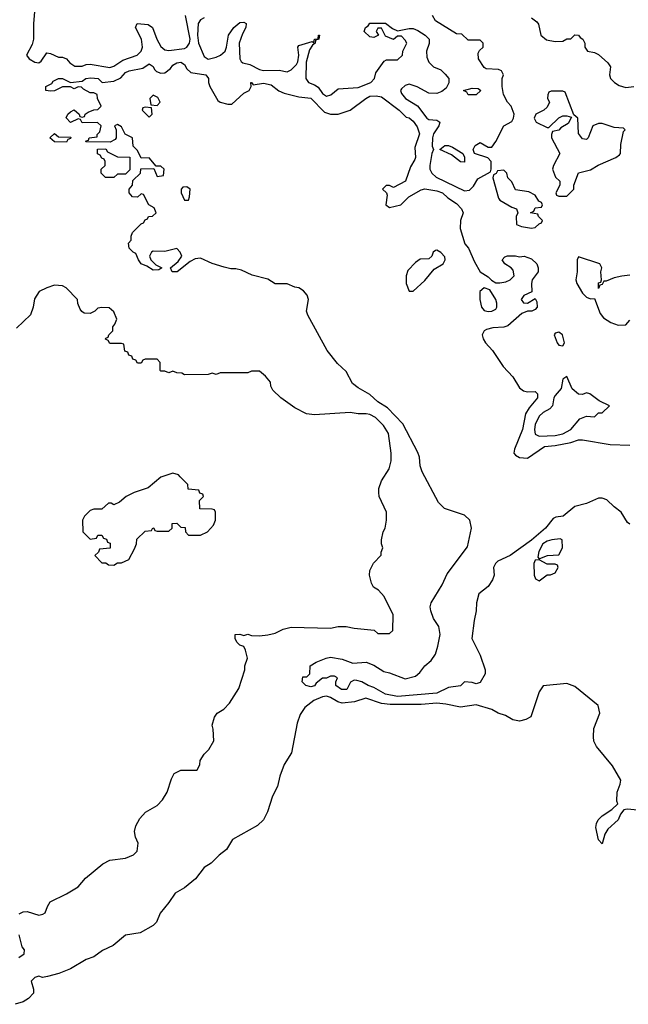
# Model space of a CAD drawing. Header units: inches. Extents: x 2380249 to 2585472, y 382747 to 546448.
# Tile 34 of 256: x 2415353 to 2418442, y 461933 to 466929. Entities that reach past the tile are written whole.
import ezdxf

# ---------------------------------------------------------------- set-up
doc = ezdxf.new("R2010")
doc.units = ezdxf.units.IN
doc.header["$MEASUREMENT"] = 0
doc.layers.add('C4416', color=7, linetype='Continuous')

msp = doc.modelspace()

# ---------------------------------------------------------------- linework, layer by layer
at = {"layer": 'C4416', "color": 4}
for points, elevation in [([(2415430.4, 466990), (2415423.1, 466910), (2415423, 466830), (2415416.4, 466803.6), (2415387.2, 466750), (2415400.7, 466730), (2415430, 466714), (2415450, 466711), (2415461.2, 466718.8), (2415490, 466761), (2415510, 466757.3), (2415550, 466739.1), (2415570, 466738.8), (2415590, 466731.3), (2415606.8, 466710), (2415632.8, 466692.8), (2415670, 466693), (2415690, 466701.6), (2415710, 466703.7), (2415810, 466686.7), (2415830, 466693), (2415875.8, 466724.2), (2415949.2, 466750), (2415969.6, 466770), (2415976.3, 466790), (2415971.6, 466830), (2415940.9, 466890), (2415949.5, 466910.5), (2416004.7, 466904.7), (2416027.3, 466890), (2416048.4, 466830), (2416070, 466793.4), (2416090, 466775.5), (2416110, 466772.2), (2416190, 466782.6), (2416202, 466790), (2416215.1, 466810), (2416218, 466830), (2416194, 466950)], 56), ([(2416290, 466938), (2416270, 466928.7), (2416258.8, 466910), (2416255.5, 466850), (2416260.5, 466810), (2416290, 466742.8), (2416310, 466728.2), (2416350, 466738.4), (2416372.7, 466750), (2416395.1, 466770), (2416402.9, 466790), (2416413.2, 466850), (2416439, 466890), (2416470, 466914.8), (2416490, 466916), (2416502, 466910), (2416501, 466890), (2416483, 466857), (2416467.3, 466810), (2416470.6, 466730.6), (2416476.8, 466716.8), (2416484.7, 466710), (2416521.1, 466701.1), (2416570, 466675.8), (2416590, 466672.2), (2416670, 466673.4), (2416710, 466664), (2416730, 466674), (2416757.6, 466702.4), (2416764.5, 466715.5), (2416769.4, 466750), (2416765.2, 466790), (2416770, 466798), (2416838, 466818), (2416846, 466814), (2416848.7, 466830), (2416867.3, 466832.7), (2416868.7, 466850), (2416874, 466850), (2416872, 466830), (2416854, 466826), (2416852, 466810), (2416839.6, 466800.4), (2416824.5, 466775.5), (2416807.1, 466712.9), (2416804.7, 466630), (2416818, 466610), (2416850, 466599.1), (2416867.2, 466587.2), (2416890, 466554.8), (2416910, 466540.5), (2416931.7, 466548.3), (2416970, 466578.8), (2417070, 466584.9), (2417135.3, 466610), (2417153.2, 466630), (2417160.2, 466659.8), (2417202, 466718), (2417214.6, 466725.4), (2417270, 466726), (2417295.3, 466750), (2417298, 466770), (2417318, 466810), (2417310, 466826), (2417290, 466846), (2417270, 466846), (2417250, 466828), (2417210, 466846), (2417190, 466886), (2417170, 466886), (2417162, 466870), (2417174, 466850), (2417150, 466838), (2417130, 466842), (2417102, 466870), (2417108.7, 466890), (2417122, 466898), (2417130, 466911.3), (2417210, 466911), (2417244.7, 466884.7), (2417270, 466872), (2417330, 466884.7), (2417350, 466884.7), (2417374.4, 466874.4), (2417410.8, 466850.8), (2417431, 466830), (2417430.9, 466809.1), (2417418, 466770), (2417419.6, 466739.6), (2417430, 466714), (2417454, 466690), (2417490, 466674), (2417512.7, 466652.7), (2417531.6, 466631.6), (2417531.6, 466608.4), (2417518, 466582), (2417495.3, 466564.7), (2417470, 466554), (2417430, 466556), (2417370, 466588.7), (2417330, 466602), (2417310, 466595.3), (2417290, 466578), (2417286, 466570), (2417290, 466554), (2417311.3, 466530), (2417372.7, 466492.7), (2417418.8, 466430), (2417430, 466423), (2417470, 466418.8), (2417484.7, 466410), (2417481, 466390), (2417453, 466350), (2417448.7, 466330), (2417447.1, 466287.1), (2417454, 466270), (2417444.7, 466250), (2417434.8, 466190), (2417434.8, 466170), (2417444, 466150), (2417466.8, 466130), (2417610, 466061), (2417636.5, 466063.5), (2417655.5, 466084.5), (2417678, 466122), (2417742, 466158), (2417746, 466170), (2417746, 466210), (2417728.4, 466228.4), (2417662, 466250), (2417654, 466270), (2417664, 466290), (2417690, 466306), (2417730, 466282), (2417750, 466282), (2417769.4, 466310.6), (2417809.4, 466390.6), (2417850, 466412), (2417859, 466430), (2417862, 466450), (2417848, 466490), (2417828.7, 466510), (2417808.7, 466550), (2417802, 466590), (2417802, 466630), (2417808, 466650), (2417798, 466670), (2417783.6, 466676.4), (2417720.4, 466680.4), (2417710, 466686), (2417682, 466730), (2417680.4, 466759.6), (2417687.3, 466772.7), (2417706, 466790), (2417706, 466810), (2417690, 466826), (2417630, 466826), (2417596.4, 466856.4), (2417570, 466858), (2417463.1, 466923.1), (2417448, 466950)], 56), ([(2417950, 466938), (2417978, 466918), (2417986.4, 466906.4), (2417998, 466850), (2418027.1, 466827.1), (2418070, 466818), (2418110, 466821), (2418130, 466831.3), (2418150, 466832), (2418170, 466852), (2418190, 466851), (2418198, 466838), (2418212, 466830), (2418222, 466810), (2418222, 466790), (2418234, 466770), (2418270, 466762), (2418290, 466752), (2418338, 466710), (2418351.3, 466690), (2418346, 466650), (2418351.3, 466630), (2418371.3, 466610), (2418395.9, 466595.9), (2418430, 466585.5), (2418470, 466590.6)], 56), ([(2418450, 464368.7), (2418437.2, 464377.2), (2418406, 464430), (2418370, 464457), (2418333, 464493), (2418310, 464502), (2418290, 464502), (2418230, 464474.5), (2418170, 464459.5), (2418111, 464410), (2418074.4, 464405.6), (2418061.1, 464398.9), (2418022.4, 464350), (2417950, 464287.6), (2417842.8, 464210), (2417778.9, 464181.1), (2417767.7, 464170), (2417758.4, 464150), (2417760.3, 464110), (2417753.1, 464086.9), (2417730, 464054), (2417683.8, 464016.2), (2417670.7, 463970), (2417670.6, 463930), (2417658.8, 463881.2), (2417648, 463790), (2417690, 463704.7), (2417714.8, 463630), (2417716, 463610), (2417690, 463566.6), (2417670, 463559.5), (2417650, 463566.6), (2417611.3, 463568.7), (2417590, 463548.7), (2417530, 463541.2), (2417470, 463512.7), (2417270, 463494.5), (2417210, 463507.6), (2417150, 463540.9), (2417122, 463550), (2417090, 463569), (2417063.6, 463576.4), (2417050, 463578), (2417031.6, 463568.4), (2417014, 463530), (2416986, 463530), (2416958, 463550), (2416958, 463570), (2416966, 463590), (2416950, 463598), (2416930, 463598), (2416910, 463588), (2416890, 463588), (2416858, 463562), (2416850, 463549), (2416830, 463544), (2416806, 463550), (2416786, 463570), (2416790, 463594), (2416810, 463594), (2416826, 463610), (2416828, 463650), (2416858, 463670), (2416908, 463690), (2416930, 463694), (2416990, 463684), (2417043.8, 463663.8), (2417112, 463670), (2417150, 463654), (2417201.7, 463621.7), (2417230, 463615.8), (2417310, 463584), (2417361.2, 463598.8), (2417383.2, 463616.8), (2417409, 463650), (2417442, 463678), (2417462.7, 463710), (2417476, 463750), (2417486.6, 463810), (2417480.9, 463850), (2417453.2, 463890), (2417439.3, 463930), (2417436, 463950), (2417440.7, 463970), (2417497.7, 464062.3), (2417523.3, 464116.7), (2417625.3, 464254.7), (2417645.6, 464350), (2417637, 464390), (2417610, 464415.1), (2417509.4, 464449.4), (2417479, 464479), (2417395.3, 464635.3), (2417386, 464666), (2417381.6, 464710), (2417372.9, 464732.9), (2417297.7, 464877.7), (2417220.4, 464960.4), (2417170, 464989.6), (2417130, 465027), (2417070, 465060.9), (2417042.4, 465082.4), (2417010, 465144), (2416965.3, 465185.3), (2416914, 465250), (2416815.1, 465430), (2416809.4, 465450), (2416819.3, 465510), (2416811.8, 465531.8), (2416793.6, 465553.6), (2416770, 465569.3), (2416750, 465572.7), (2416710, 465589.2), (2416650, 465589.2), (2416612.3, 465612.3), (2416533.6, 465633.6), (2416478.6, 465658.6), (2416450, 465665.2), (2416424.7, 465664.7), (2416390, 465674), (2416330, 465692.7), (2416270, 465719.3), (2416244, 465716), (2416218, 465702), (2416152, 465650), (2416126, 465650), (2416118, 465670), (2416157.2, 465702.8), (2416175.3, 465730), (2416168, 465750), (2416150, 465768), (2416090, 465753.2), (2416030, 465755.3), (2416022, 465750), (2416011.3, 465730), (2416018, 465710), (2416044.7, 465684.7), (2416074, 465670), (2416059.6, 465660.4), (2416030, 465658), (2415998.6, 465678.6), (2415969, 465690), (2415955.3, 465710), (2415943.1, 465743.1), (2415928.7, 465750), (2415909, 465770), (2415905.2, 465794.8), (2415918, 465810), (2415918, 465830), (2415926, 465850), (2415970, 465894), (2415982, 465898), (2415990, 465914), (2416002, 465918), (2416006, 465930), (2416027.3, 465932.7), (2416046, 465950), (2416034.6, 465974.6), (2416009.1, 465989.1), (2415982, 466042), (2415970, 466046), (2415951.3, 466028.7), (2415926, 466030), (2415908, 466050), (2415908, 466070), (2415926, 466090), (2415927.3, 466112.7), (2415966, 466150), (2415967.3, 466172.7), (2416034, 466174), (2416050, 466134), (2416082, 466138), (2416086, 466170), (2416070, 466186), (2416046, 466186), (2416010, 466228), (2415970, 466226), (2415950, 466266), (2415928, 466288), (2415926, 466330), (2415888, 466348), (2415870, 466386), (2415850, 466398), (2415834, 466390), (2415842, 466370), (2415842, 466330), (2415838, 466322), (2415812.7, 466307.3), (2415689.3, 466309.3), (2415690, 466314), (2415702, 466318), (2415706, 466330), (2415746, 466334), (2415746, 466346), (2415759, 466361), (2415766, 466390), (2415747.3, 466407.3), (2415670, 466406), (2415662, 466422), (2415650, 466426), (2415610, 466408), (2415588.9, 466431.1), (2415598, 466450), (2415610, 466462), (2415630, 466472), (2415654, 466450), (2415658, 466438), (2415670, 466434), (2415682, 466438), (2415686, 466450), (2415700.4, 466459.6), (2415730, 466472), (2415750, 466474), (2415766, 466490), (2415748, 466530), (2415746, 466550), (2415730, 466558), (2415710, 466558), (2415676.4, 466576.4), (2415667.3, 466587.3), (2415650, 466588), (2415630, 466578), (2415610, 466588), (2415570, 466588), (2415530, 466568), (2415510, 466566), (2415486, 466570), (2415486, 466590), (2415515.3, 466604.7), (2415523.1, 466616.9), (2415550, 466631), (2415570, 466630.8), (2415610, 466611), (2415670, 466618), (2415688, 466630), (2415714.4, 466634.4), (2415752, 466630), (2415771.3, 466611.3), (2415830, 466617.3), (2415866.6, 466633.4), (2415890, 466661), (2415908, 466670), (2415977.2, 466682.8), (2416010, 466704.7), (2416030, 466691.3), (2416036.3, 466676.3), (2416047.1, 466667.1), (2416070, 466657.3), (2416090, 466658.8), (2416118.4, 466681.6), (2416130, 466698), (2416150, 466710.8), (2416170, 466714), (2416190, 466702), (2416200.5, 466680.5), (2416222, 466662), (2416298, 466650), (2416311.3, 466630), (2416311, 466610), (2416317.3, 466590), (2416358.8, 466518.8), (2416370.7, 466510.7), (2416410, 466501), (2416430, 466501), (2416490, 466556), (2416518, 466570), (2416528, 466590), (2416526, 466610), (2416528.9, 466611.1), (2416538, 466598), (2416590, 466606.8), (2416630, 466598.8), (2416668.1, 466568.1), (2416695.8, 466555.8), (2416770, 466538.4), (2416830, 466530.4), (2416899.8, 466459.8), (2416930, 466450.6), (2416970, 466450.6), (2417030, 466470.7), (2417109.3, 466530), (2417130, 466540.5), (2417162.5, 466542.5), (2417190, 466537.3), (2417278.8, 466470), (2417314.4, 466434.4), (2417330, 466430.7), (2417350, 466414.8), (2417370, 466384.7), (2417382.8, 466350), (2417358.8, 466281.2), (2417362.4, 466230), (2417359.1, 466219.1), (2417337.3, 466182.7), (2417310.8, 466110), (2417250, 466078), (2417230, 466088), (2417212.7, 466087.3), (2417194, 466070), (2417214, 466050), (2417218, 466038), (2417211.3, 465990), (2417230, 465976), (2417288, 465990), (2417328, 466030), (2417390, 466065.5), (2417409.6, 466070.4), (2417470, 466060.4), (2417499.1, 466050), (2417525.7, 466025.7), (2417570, 465995.8), (2417595.8, 465970), (2417603.1, 465950), (2417590.3, 465910), (2417588.5, 465870), (2417612.7, 465792.7), (2417630.4, 465770), (2417660.9, 465700.9), (2417690.6, 465650.6), (2417730, 465624.7), (2417747.1, 465607.1), (2417770, 465594.8), (2417790, 465593.4), (2417820.1, 465599.9), (2417842, 465610), (2417862, 465630), (2417858, 465658), (2417848, 465670), (2417815.3, 465690), (2417802, 465710), (2417814.6, 465725.4), (2417829.2, 465730.8), (2417870, 465730.7), (2417890, 465726), (2417914, 465730), (2417950, 465716), (2417978, 465690), (2417984.7, 465670), (2417984.7, 465650), (2417954.8, 465610), (2417950.8, 465590), (2417952, 465548), (2417912, 465530), (2417898, 465510), (2417910, 465492), (2417930, 465491.3), (2417970, 465514), (2417978, 465498), (2417978.8, 465470), (2417970, 465459), (2417952, 465450), (2417930, 465449.5), (2417900.9, 465439.1), (2417830, 465375.6), (2417810, 465369.7), (2417754, 465366), (2417722.8, 465357.2), (2417711, 465350), (2417701, 465330), (2417704.9, 465310), (2417717.3, 465290), (2417753, 465250), (2417806.4, 465170), (2417856.3, 465116.3), (2417890, 465060.5), (2417910, 465045.5), (2417930, 465040.5), (2417970, 465042.8), (2417980.7, 465030), (2417981.6, 465010), (2417939.6, 464960.4), (2417920.3, 464930), (2417905.3, 464850), (2417864.9, 464750), (2417860.7, 464730), (2417870, 464718.8), (2417890, 464708.2), (2417930, 464703.8), (2418016.6, 464763.4), (2418070, 464768.9), (2418150, 464784.6), (2418190, 464797.1), (2418210, 464798), (2418350, 464774.4), (2418450, 464770.5)], 52), ([(2418450, 465633.2), (2418408.4, 465628.4), (2418370, 465619), (2418330, 465602), (2418318, 465602), (2418310, 465586), (2418298, 465582), (2418290, 465566), (2418290, 465594), (2418302, 465598), (2418306, 465610), (2418302, 465650), (2418308, 465670), (2418298, 465690), (2418190, 465726), (2418182, 465710), (2418182, 465650), (2418176, 465610), (2418180.7, 465590), (2418210, 465542), (2418230, 465522), (2418250, 465512), (2418270, 465514), (2418298.5, 465438.5), (2418315.9, 465415.9), (2418353.2, 465393.2), (2418390, 465378.8), (2418430, 465380.7), (2418450, 465404.7)], 56), ([(2415350, 462392), (2415370, 462402), (2415390, 462404.7), (2415450, 462386), (2415470, 462391.3), (2415482, 462398), (2415493.2, 462430), (2415507, 462453), (2415590, 462493.4), (2415649.2, 462530), (2415687.3, 462572.7), (2415774.2, 462645.8), (2415810, 462664.9), (2415890, 462674), (2415930, 462690.8), (2415949.2, 462710), (2415954, 462750), (2415941, 462781), (2415936.2, 462810), (2415941.7, 462838.3), (2415963.3, 462876.7), (2415991.2, 462908.8), (2416050, 462942), (2416077.2, 462970), (2416102, 463010), (2416123.1, 463076.9), (2416136.4, 463103.6), (2416170, 463122), (2416250, 463122), (2416254.6, 463125.4), (2416268, 463150), (2416269.1, 463170.9), (2416290, 463202), (2416313.6, 463226.4), (2416338, 463270), (2416335.3, 463330), (2416329, 463350), (2416342, 463390), (2416355.3, 463410), (2416389.3, 463430.7), (2416418.6, 463461.4), (2416464.7, 463535.3), (2416495.3, 463630), (2416495.3, 463650), (2416508.7, 463690), (2416499, 463730), (2416490, 463748), (2416470, 463755.3), (2416455.3, 463770), (2416446, 463790), (2416446, 463810), (2416470, 463812), (2416490, 463804.7), (2416510, 463811), (2416530, 463804.7), (2416570, 463802.8), (2416612.9, 463807.1), (2416650, 463816), (2416690, 463836), (2416730, 463846), (2416930, 463842), (2416970, 463851), (2417010, 463851), (2417050, 463841), (2417151.3, 463831.3), (2417170, 463814), (2417230, 463814), (2417246, 463830), (2417248, 463910), (2417203.1, 464003.1), (2417174.6, 464034.6), (2417148, 464050), (2417138, 464070), (2417128.7, 464110), (2417130, 464134), (2417149.1, 464170.9), (2417187.3, 464212.7), (2417187.3, 464227.3), (2417195.3, 464250), (2417188.9, 464268.9), (2417188.7, 464290), (2417198, 464330), (2417208, 464350), (2417215.3, 464390), (2417215.3, 464430), (2417178, 464510), (2417175.3, 464530), (2417175.3, 464550), (2417189, 464590), (2417228.7, 464650), (2417239, 464690), (2417239, 464730), (2417225.2, 464830), (2417199, 464870), (2417159, 464910), (2417130, 464926), (2417110.9, 464929.1), (2417070, 464929.2), (2417030, 464936), (2416850, 464924), (2416808, 464930), (2416750, 464959), (2416678, 465010), (2416638, 465050), (2416628, 465070), (2416626, 465090), (2416600.4, 465120.4), (2416570, 465146), (2416530, 465146), (2416510, 465138), (2416370, 465138), (2416350, 465128.7), (2416330, 465135.3), (2416308.9, 465128.9), (2416190, 465128), (2416176.4, 465136.4), (2416150, 465138), (2416130, 465146), (2416110, 465138), (2416090, 465146), (2416070, 465146), (2416066, 465150), (2416066, 465190), (2416050, 465206), (2415990, 465206), (2415978, 465202), (2415970, 465186), (2415950, 465186), (2415942, 465202), (2415927.3, 465207.3), (2415922, 465222), (2415907.3, 465227.3), (2415902, 465242), (2415887.3, 465247.3), (2415882, 465282), (2415870, 465286), (2415810, 465286), (2415802, 465302), (2415788.4, 465308.4), (2415790, 465314), (2415802, 465318), (2415806, 465330), (2415826, 465350), (2415826, 465370), (2415836.4, 465383.6), (2415846, 465410), (2415830, 465446), (2415807.3, 465467.3), (2415770, 465468), (2415750, 465466), (2415734, 465450), (2415710, 465438), (2415680.4, 465440.4), (2415668, 465448), (2415660.4, 465460.4), (2415648.4, 465488.4), (2415646, 465510), (2415588.4, 465568.4), (2415570, 465578), (2415530, 465582), (2415490, 465569), (2415452, 465550), (2415427.7, 465512.3), (2415420.7, 465470), (2415407.9, 465432.1), (2415336.8, 465363.2)], 56), ([(2418490, 462918), (2418436, 462924), (2418419.6, 462920.4), (2418402, 462898), (2418390.7, 462870), (2418338, 462822), (2418323.5, 462796.5), (2418310, 462748), (2418290, 462768), (2418277.2, 462830), (2418281.2, 462850), (2418289.2, 462870), (2418309, 462890), (2418358.6, 462921.4), (2418388, 462950), (2418384, 462964), (2418386, 463010), (2418401.2, 463050), (2418404, 463070), (2418362.5, 463142.5), (2418280.7, 463240.7), (2418267.6, 463267.6), (2418264.5, 463290), (2418267.5, 463332.5), (2418297, 463410), (2418289.2, 463450), (2418170, 463546.6), (2418130, 463560.9), (2418010, 463548.7), (2417990, 463518), (2417947.3, 463392.7), (2417922.5, 463377.5), (2417890.5, 463369.5), (2417855.8, 463375.8), (2417818.3, 463398.3), (2417782, 463410), (2417750, 463429.2), (2417670, 463453.2), (2417590, 463440.7), (2417516.4, 463456.4), (2417470, 463460.9), (2417390, 463455), (2417233.9, 463453.9), (2417190, 463458.7), (2417110, 463486.3), (2417052, 463468), (2416990, 463462), (2416967.5, 463467.5), (2416930, 463489.7), (2416910, 463496.4), (2416890, 463493.7), (2416846, 463474), (2416800.7, 463439.3), (2416775.9, 463404.1), (2416760.9, 463359.1), (2416732.3, 463210), (2416695.9, 463150), (2416673.4, 463090), (2416661.3, 463038.7), (2416635.8, 462990), (2416610.4, 462910), (2416590.3, 462869.7), (2416559.6, 462840.4), (2416433, 462770), (2416402, 462718), (2416364.9, 462690), (2416325.5, 462650), (2416290, 462627), (2416246, 462570), (2416190, 462523.6), (2416142.3, 462497.7), (2416110.2, 462449.8), (2416065.1, 462394.9), (2416047.7, 462350), (2416030, 462332.3), (2415963.9, 462296.1), (2415890, 462284), (2415828.1, 462231.9), (2415773.7, 462206.3), (2415730, 462174), (2415690, 462161.2), (2415610, 462113.2), (2415552, 462090), (2415494, 462074), (2415469.2, 462069.2), (2415450, 462075.3), (2415430, 462068.7), (2415411.3, 462050), (2415422.8, 462010), (2415422.8, 461990), (2415397.6, 461962.4), (2415370, 461946.6), (2415330, 461933.2)], 56), ([(2415349.2, 462170.8), (2415375.3, 462190), (2415378, 462210), (2415365.6, 462225.6), (2415350, 462286)], 56)]:
    msp.add_lwpolyline(points, dxfattribs=dict(at, elevation=elevation))
for points, elevation in [([(2417670, 466548), (2417628.4, 466548.4), (2417622, 466562), (2417606, 466570), (2417650, 466582), (2417679.6, 466579.6), (2417694, 466570)], 56), ([(2416030, 466546), (2416014, 466530), (2416018, 466498), (2416050, 466494), (2416066, 466510), (2416054.6, 466534.6)], 52), ([(2418110, 466566), (2418050, 466566), (2418038, 466562), (2418032.7, 466547.3), (2418032, 466530), (2418042, 466510), (2418030, 466486), (2418014, 466470), (2417972, 466450), (2417964.7, 466430), (2417974, 466410), (2418030, 466382), (2418038, 466382), (2418088.9, 466431.1), (2418110, 466442), (2418130, 466442), (2418154, 466434), (2418136.9, 466403.1), (2418099.6, 466380.4), (2418090, 466368), (2418058, 466362), (2418052.7, 466347.3), (2418052, 466330), (2418094, 466250), (2418062, 466190), (2418058, 466170), (2418072, 466130), (2418094, 466110), (2418094, 466090), (2418074, 466050), (2418078, 466038), (2418090, 466034), (2418130, 466034), (2418166, 466070), (2418166, 466090), (2418188.7, 466151.3), (2418250, 466166.8), (2418289.4, 466190.6), (2418378, 466230), (2418396.5, 466243.5), (2418402, 466250), (2418404.7, 466295.3), (2418418, 466362), (2418426, 466370), (2418418, 466378), (2418370, 466382), (2418310, 466402), (2418290, 466402), (2418262, 466390), (2418238, 466330), (2418230, 466322), (2418210, 466324), (2418188.7, 466351.3), (2418186, 466430), (2418166, 466446), (2418122, 466562)], 56), ([(2415990, 466486), (2415978, 466482), (2415974, 466470), (2416010, 466434), (2416026, 466450), (2416022, 466482)], 52), ([(2415590, 466308), (2415528.9, 466308.9), (2415506, 466330), (2415530, 466351.3), (2415550, 466334), (2415612.7, 466332.7), (2415610, 466326), (2415598, 466322)], 52), ([(2415830, 466128), (2415788.4, 466128.4), (2415766, 466150), (2415766, 466170), (2415786, 466190), (2415786, 466210), (2415782, 466222), (2415770, 466226), (2415762, 466242), (2415748.4, 466248.4), (2415747.3, 466272.7), (2415790, 466274), (2415798, 466258), (2415850, 466234), (2415912, 466232), (2415912.7, 466167.3), (2415890, 466146), (2415850, 466146)], 52), ([(2417610, 466206), (2417590, 466208.7), (2417544, 466244), (2417486, 466270), (2417510, 466291), (2417530, 466291.3), (2417550, 466282), (2417602, 466250), (2417611.1, 466231.1)], 56), ([(2417810, 466166), (2417778, 466162), (2417772, 466148), (2417758, 466142), (2417754, 466126), (2417783.6, 466023.6), (2417790, 466014), (2417850, 465978), (2417874, 465970), (2417882, 465950), (2417872, 465930), (2417874, 465890), (2417899.6, 465879.6), (2417950, 465872), (2417970, 465874), (2417990, 465894), (2418002, 465898), (2418006, 465910), (2417986, 465930), (2417982, 465942), (2417946, 465950), (2417962, 465958), (2417970, 465974), (2418002, 465978), (2418006, 465990), (2418002, 466002), (2417988, 466008), (2417970, 466038), (2417936.4, 466056.4), (2417870, 466066), (2417850, 466106), (2417830, 466126), (2417826, 466150)], 56), ([(2416200.4, 466080.4), (2416181, 466079), (2416172, 466070), (2416172, 466050), (2416190, 466014), (2416210, 466014), (2416215.3, 466030), (2416218, 466070)], 52), ([(2417470, 465759), (2417462.8, 465757.2), (2417452, 465750), (2417444.7, 465730), (2417430, 465715.3), (2417385.5, 465714.5), (2417362, 465698), (2417323.4, 465656.6), (2417314.8, 465630), (2417314.8, 465590), (2417330, 465552), (2417350, 465551.3), (2417410, 465606), (2417456, 465664), (2417502, 465690), (2417513.2, 465710), (2417510, 465726), (2417490, 465748.7)], 52), ([(2417710, 465569.3), (2417687.7, 465550), (2417688, 465510), (2417696.3, 465470), (2417710, 465454), (2417730, 465448.2), (2417750, 465450.7), (2417770, 465461), (2417775.1, 465470), (2417774.5, 465490), (2417769.4, 465510), (2417738.9, 465558.9)], 52), ([(2418090, 465344), (2418070, 465338), (2418066, 465330), (2418081, 465290), (2418090, 465278), (2418110, 465274), (2418118, 465290), (2418108.7, 465330)], 56), ([(2418130, 465118), (2418110, 465106), (2418102, 465058), (2418070, 465022), (2418064, 465010), (2418058, 464970), (2418044.5, 464955.5), (2418010, 464936), (2417990, 464917.2), (2417970, 464875.3), (2417966.4, 464850), (2417970, 464826), (2417990, 464816.3), (2418070, 464818.7), (2418110, 464827.4), (2418150.9, 464849.1), (2418196, 464904), (2418230, 464918), (2418270, 464914), (2418290, 464934), (2418310, 464934), (2418346, 464970), (2418294.6, 464994.6), (2418246, 465030), (2418230, 465035.3), (2418210, 465028), (2418188.7, 465028.7), (2418156.5, 465056.5)], 56), ([(2416130, 464628), (2416070, 464608), (2416005.4, 464554.6), (2415934, 464530), (2415894, 464510), (2415859.6, 464480.4), (2415830, 464468), (2415816.4, 464476.4), (2415803.6, 464476.4), (2415770, 464446), (2415730, 464446), (2415710, 464438), (2415682, 464410), (2415672, 464390), (2415674, 464330), (2415710, 464294), (2415742, 464298), (2415750, 464314), (2415770, 464314), (2415778, 464298), (2415792.7, 464292.7), (2415798, 464278), (2415812.7, 464272.7), (2415812.7, 464247.3), (2415758, 464242), (2415752.7, 464227.3), (2415734, 464210), (2415770, 464174), (2415790, 464174), (2415803.6, 464163.6), (2415830, 464162), (2415850, 464174), (2415870, 464174), (2415906, 464190), (2415936.4, 464243.6), (2415946, 464270), (2415947.3, 464292.7), (2415990, 464334), (2416022, 464338), (2416028.4, 464351.6), (2416034, 464350), (2416038, 464338), (2416050, 464334), (2416110, 464334), (2416126, 464350), (2416127.3, 464372.7), (2416150, 464374), (2416170, 464354), (2416192.7, 464352.7), (2416194, 464330), (2416210, 464314), (2416270, 464314), (2416306, 464330), (2416336.4, 464363.6), (2416346, 464390), (2416346, 464430), (2416342, 464442), (2416330, 464446), (2416267.3, 464447.3), (2416266, 464490), (2416286, 464510), (2416282, 464522), (2416267.3, 464527.3), (2416262, 464542), (2416207.3, 464547.3), (2416206, 464570), (2416168, 464610), (2416159, 464619)], 64), ([(2418095.3, 464295.3), (2418054, 464290), (2418030, 464283.7), (2418008.2, 464270), (2417987.3, 464230), (2417982, 464202), (2417990, 464194), (2418010, 464202), (2418031.3, 464211.3), (2418090, 464214), (2418108, 464250), (2418106, 464290)], 56), ([(2417990, 464188), (2417970, 464186), (2417962, 464170), (2417964.7, 464110), (2417971.6, 464091.6), (2417990, 464082), (2418030, 464112), (2418047.3, 464112.7), (2418070, 464122), (2418086, 464150), (2418082, 464162), (2418070, 464166), (2418030, 464166)], 56)]:
    msp.add_lwpolyline(points, close=True, dxfattribs=dict(at, elevation=elevation))

doc.saveas('drawing.dxf')
